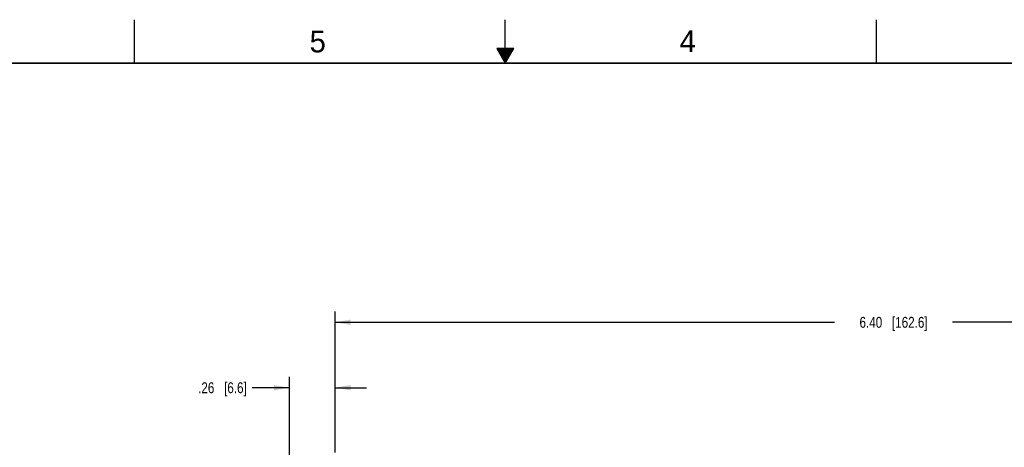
# Model space of a CAD drawing. Header units: inches. Extents: x 0 to 34, y 0 to 22.
# Tile 27 of 36: x 11.4 to 22.7, y 17.1 to 22. Entities that reach past the tile are written whole.
import ezdxf

# ---------------------------------------------------------------- set-up
doc = ezdxf.new("R2010")
doc.units = ezdxf.units.IN
doc.header["$LTSCALE"] = 1.87
doc.header["$MEASUREMENT"] = 0
doc.layers.get('0').update_dxf_attribs({"linetype": 'CONTINUOUS'})
doc.layers.add('DIMENSIONS', color=7, linetype='CONTINUOUS')
doc.styles.get("Standard").update_dxf_attribs({"font": 'txt', "width": 0.8})
doc.styles.add('TEXTSTYLE_2', font='txt')
doc.dimstyles.new('DIMSTYLE_3', dxfattribs={"dimtxt": 0.125, "dimasz": 0.18, "dimexe": 0.125, "dimexo": 0.0625, "dimgap": 0.0625, "dimtad": 0, "dimtih": 1, "dimtoh": 1, "dimlfac": 0.5, "dimzin": 4, "dimdsep": 46, "dimtxsty": 'STANDARD', "dimblk": '_FILLED', "dimblk1": '_FILLED', "dimblk2": '_FILLED', "dimcen": 0.09, "dimadec": 0, "dimazin": 0, "dimtp": 0.001, "dimtm": 0.001, "dimtfac": 1, "dimtofl": 0, "dimtmove": 0, "dimatfit": 3, "dimldrblk": '_FILLED', "dimfxl": 1, "dimtolj": 1, "dimtzin": 4, "dimarcsym": 0})

# ---------------------------------------------------------------- blocks, each defined once
blk = doc.blocks.new('_FILLED')
at = {"color": 0, "linetype": 'BYBLOCK'}
blk.add_solid([(0, 0), (-1, 0.174), (-1, -0.174)], dxfattribs=at)
blk = doc.blocks.new('*D26')
at = {"layer": 'DIMENSIONS', "color": 2, "linetype": 'CONTINUOUS'}
for p, q in [((15.049, 17.036), (15.049, 18.655)), ((27.849, 15.752), (27.849, 18.655)), ((15.049, 18.53), (20.774, 18.53)), ((27.849, 18.53), (22.124, 18.53))]:
    blk.add_line(p, q, dxfattribs=at)
at = {"layer": 'DIMENSIONS', "color": 2, "linetype": 'CONTINUOUS', "xscale": 0.18, "yscale": 0.18, "zscale": 0.18, "rotation": 180}
blk.add_blockref('_FILLED', (15.049, 18.53), dxfattribs=at)
at = {"layer": 'DIMENSIONS', "color": 2, "linetype": 'CONTINUOUS', "xscale": 0.18, "yscale": 0.18, "zscale": 0.18}
blk.add_blockref('_FILLED', (27.849, 18.53), dxfattribs=at)
at = {"layer": 'DIMENSIONS', "color": 2, "linetype": 'CONTINUOUS', "insert": (21.449, 18.592), "char_height": 0.125, "width": 1.225, "attachment_point": 2, "line_spacing_factor": 0.9}
blk.add_mtext('6.40{\\Ftxt.shx;\\W1.000000;\\H0.125000; }[162.6]', dxfattribs=at)
blk = doc.blocks.new('*D28')
at = {"layer": 'DIMENSIONS', "color": 2, "linetype": 'CONTINUOUS'}
for p, q in [((14.528, 15.417), (14.528, 17.905)), ((15.049, 17.036), (15.049, 17.905)), ((14.528, 17.78), (14.101, 17.78)), ((15.049, 17.78), (15.409, 17.78))]:
    blk.add_line(p, q, dxfattribs=at)
at = {"layer": 'DIMENSIONS', "color": 2, "linetype": 'CONTINUOUS', "xscale": 0.18, "yscale": 0.18, "zscale": 0.18}
blk.add_blockref('_FILLED', (14.528, 17.78), dxfattribs=at)
at = {"layer": 'DIMENSIONS', "color": 2, "linetype": 'CONTINUOUS', "xscale": 0.18, "yscale": 0.18, "zscale": 0.18, "rotation": 180}
blk.add_blockref('_FILLED', (15.049, 17.78), dxfattribs=at)
at = {"layer": 'DIMENSIONS', "color": 2, "linetype": 'CONTINUOUS', "insert": (14.038, 17.842), "char_height": 0.125, "width": 0.925, "attachment_point": 3, "line_spacing_factor": 0.9}
blk.add_mtext('.26{\\Ftxt.shx;\\W1.000000;\\H0.125000; }[6.6]', dxfattribs=at)

msp = doc.modelspace()

# ---------------------------------------------------------------- linework, layer by layer
at = {"color": 2, "linetype": 'CONTINUOUS'}
for p, q in [((12.75, 21.5), (12.75, 22)), ((17, 21.5), (17, 22)), ((21.25, 22), (21.25, 21.5)), ((16.902, 21.67), (17, 21.5)), ((17.098, 21.67), (16.902, 21.67)), ((17, 21.5), (17.098, 21.67)), ((16.908, 21.66), (17.092, 21.66)), ((16.913, 21.65), (17.087, 21.65)), ((16.919, 21.64), (17.081, 21.64)), ((16.925, 21.63), (17.075, 21.63)), ((16.931, 21.62), (17.069, 21.62)), ((16.937, 21.61), (17.064, 21.61)), ((16.942, 21.6), (17.058, 21.6)), ((16.948, 21.59), (17.052, 21.59)), ((16.954, 21.58), (17.046, 21.58)), ((16.96, 21.57), (17.04, 21.57)), ((16.965, 21.56), (17.035, 21.56)), ((16.971, 21.55), (17.029, 21.55)), ((16.977, 21.54), (17.023, 21.54)), ((16.983, 21.53), (17.017, 21.53)), ((16.988, 21.52), (17.012, 21.52)), ((16.994, 21.51), (17.006, 21.51))]:
    msp.add_line(p, q, dxfattribs=at)
at = {"color": 7, "linetype": 'CONTINUOUS', "const_width": 0.02}
msp.add_lwpolyline([(33.5, 21.5), (0.5, 21.5)], dxfattribs=at)

# ---------------------------------------------------------------- texts
at = {"color": 2, "linetype": 'CONTINUOUS', "char_height": 0.25, "width": 0.25, "attachment_point": 1, "line_spacing_factor": 0.9, "style": 'TEXTSTYLE_2'}
for s, insert in [('5', (14.758, 21.875)), ('4', (18.998, 21.878))]:
    msp.add_mtext(s, dxfattribs=dict(at, insert=insert))

# ---------------------------------------------------------------- dimensions: what is measured, and where the dimension line sits
at = {"layer": 'DIMENSIONS', "color": 2, "linetype": 'CONTINUOUS'}
dim = msp.add_linear_dim(base=(27.849, 18.53), p1=(15.049, 16.974), p2=(27.849, 15.69), dimstyle='DIMSTYLE_3', dxfattribs=at)
dim.commit()
dim.dimension.update_dxf_attribs({"geometry": '*D26', "text_midpoint": (21.449, 18.53), "dimtype": 160})
dim = msp.add_linear_dim(base=(14.528, 17.78), p1=(15.049, 16.974), p2=(14.528, 15.355), angle=180, dimstyle='DIMSTYLE_3', dxfattribs=at)
dim.commit()
dim.dimension.update_dxf_attribs({"geometry": '*D28', "text_midpoint": (13.576, 17.78), "dimtype": 160})

doc.saveas('drawing.dxf')
